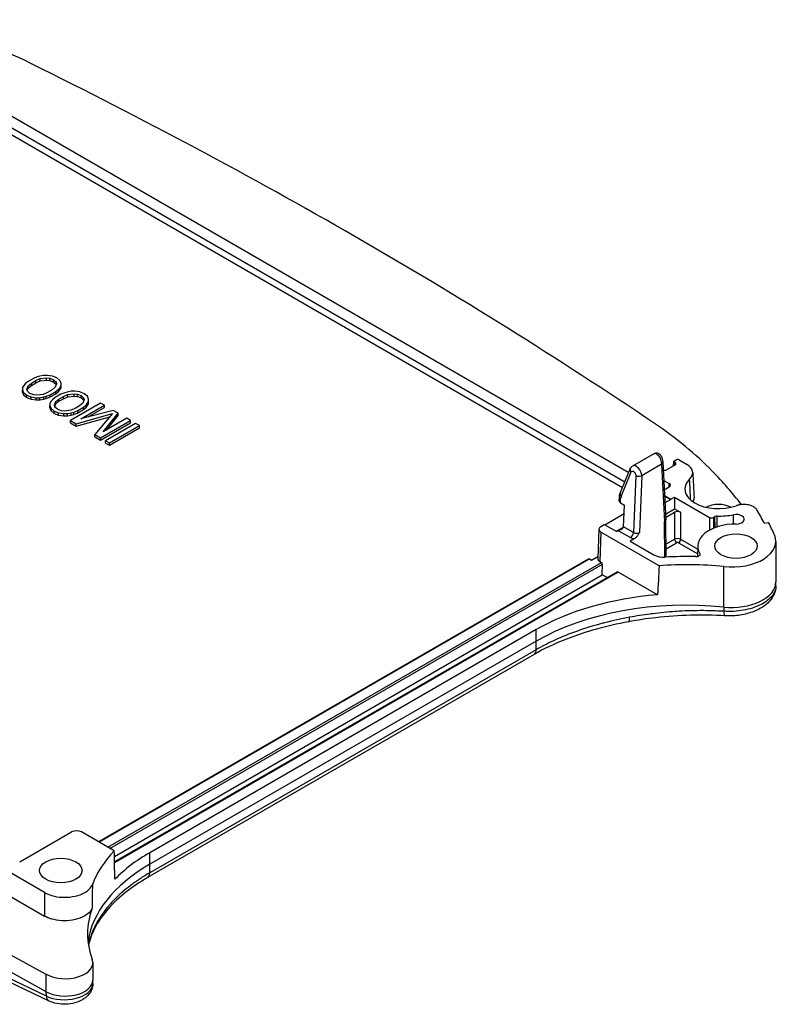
# Model space of a CAD drawing. Header units: millimetres. Extents: x 0 to 420, y 0 to 297.
# Tile 6 of 18: x 176 to 202, y 29 to 63. Entities that reach past the tile are written whole.
import ezdxf

# ---------------------------------------------------------------- set-up
doc = ezdxf.new("R2010")
doc.units = ezdxf.units.MM
doc.layers.add('Spigoli tangenti visibili(ISO)', color=7, linetype='Continuous', lineweight=25)
doc.layers.add('Spigoli visibili(ISO)', color=176, linetype='Continuous', lineweight=25, true_color=0x000080)

msp = doc.modelspace()

# ---------------------------------------------------------------- linework, layer by layer
at = {"layer": 'Spigoli tangenti visibili(ISO)'}
for p, q in [((172.459, 61.33), (197.001, 47.161)), ((172.353, 61.147), (196.92, 46.964)), ((198.294, 47.781), (197.593, 47.376)), ((198.294, 47.781), (198.397, 45.755)), ((198.74, 47.739), (198.747, 47.845)), ((198.782, 47.825), (198.778, 47.761)), ((196.866, 46.642), (197.221, 47.507)), ((197.381, 47.382), (197.301, 45.367)), ((197.593, 47.376), (197.513, 45.373)), ((198.56, 46.977), (198.562, 47.101)), ((196.84, 46.419), (196.848, 46.558)), ((198.744, 46.083), (198.754, 45.132)), ((198.956, 46.083), (198.966, 45.133)), ((199.983, 45.9), (199.983, 45.451)), ((200.124, 45.9), (200.124, 45.52)), ((200.179, 45.542), (200.178, 45.932)), ((200.253, 45.568), (200.252, 45.948)), ((200.83, 45.668), (200.829, 45.998)), ((196.686, 45.414), (196.947, 45.564)), ((197.301, 45.367), (196.948, 45.571)), ((198.408, 44.501), (198.397, 45.755)), ((196.152, 45.383), (196.113, 44.349)), ((196.769, 45.435), (197.195, 45.189)), ((198.449, 44.956), (198.754, 45.132)), ((198.45, 44.795), (198.824, 45.011)), ((198.895, 45.011), (199.568, 44.622)), ((198.966, 45.133), (199.569, 44.785)), ((195.74, 44.424), (178.444, 34.438)), ((178.751, 34.261), (196.169, 44.317)), ((178.821, 34.22), (196.203, 44.256)), ((195.815, 44.381), (195.74, 44.424)), ((200.486, 42.738), (200.486, 44.166)), ((196.767, 43.972), (178.987, 33.707)), ((200.486, 42.738), (200.487, 42.589)), ((193.873, 41.536), (193.873, 41.944)), ((193.873, 41.536), (180.23, 33.659)), ((193.871, 41.233), (193.873, 41.536)), ((193.871, 41.233), (180.228, 33.357)), ((180.23, 33.659), (180.23, 34.068)), ((180.228, 33.357), (180.23, 33.659)), ((176.58, 29.162), (175.16, 29.94)), ((176.581, 29.009), (175.161, 29.689)), ((176.58, 29.162), (176.58, 29.774)), ((176.581, 29.009), (176.58, 29.162))]:
    msp.add_line(p, q, dxfattribs=at)
for centre, major_axis, ratio, start_param, end_param in [((197.327, 47.562), (-0.139, 0.057), 0.706514, 0.000543, 1.030153), ((197.404, 47.484), (-0.129, 0.234), 0.590434, 3.944176, 6.295162), ((198.187, 47.842), (0.15, 0.008), 0.603748, 5.467745, 6.283012), ((197.487, 47.437), (-0.15, 0.006), 0.543317, 0.807784, 2.378307), ((83.18, -1079.741), (5.034, 1959.402), 0.070638, 5.324924, 5.325387), ((196.954, 46.613), (-0.15, 0.009), 0.556322, 0.000078, 0.818603), ((196.972, 46.697), (-0.139, 0.057), 0.706514, 0, 1.030181), ((197.096, 46.41), (-0.161, 0.312), 0.606775, 0.475971, 0.7956), ((197.195, 45.312), (-0.075, -0.13), 0.57735, 0.785398, 2.303835), ((197.407, 45.435), (-0.15, -0.007), 0.610399, 0.754999, 2.324865), ((198.86, 45.072), (0.15, 0.001), 0.568575, 0.781416, 2.352139), ((198.824, 45.093), (-0.05, 0.0866), 0.57735, 0.802851, 2.356194), ((198.86, 44.991), (0.05, 0), 0.57735, 0.785291, 2.356163), ((198.895, 45.093), (0.05, 0.0866), 0.57735, 3.926991, 5.492551), ((195.74, 44.363), (-0.0378, 0.0648), 0.573981, 5.494903, 6.280173), ((195.74, 44.384), (0.025, 0.0433), 0.57735, 0.000002, 0.785398), ((200.76, 43.629), (1.569, 0), 0.57735, 4.536806, 6.277014), ((199.176, 38.474), (-7.5, 0), 0.57735, 4.536806, 5.497787), ((200.552, 42.805), (-0.023, -0.374), 0.172351, 5.337309, 6.283188), ((197.061, 42.589), (0.069, -0.369), 0.20119, 0.000007, 0.923568), ((193.606, 41.389), (0.187, -0.325), 0.57735, 0, 0.776672), ((185.534, 30.598), (-7.5, 0), 0.57735, 5.497787, 6.212416), ((179.963, 33.512), (0.187, -0.325), 0.57735, 6.283185, 7.059857), ((185.531, 30.68), (-7.496, -0.4), 0.538374, 5.982887, 6.155709), ((177.945, 31.552), (0.335, -0.169), 0.803929, 0.000053, 0.36842), ((177.25, 29.569), (0.973, 0), 0.57735, 3.953171, 6.277014), ((177.25, 29.415), (0.971, 0.031), 0.554794, 3.93506, 6.259482), ((176.84, 29.169), (-0.162, -0.338), 0.59727, 5.461729, 6.283185)]:
    msp.add_ellipse(centre, major_axis=major_axis, ratio=ratio, start_param=start_param, end_param=end_param, dxfattribs=at)
for points, knots in [([(198.039, 48.159), (198.047, 48.164), (198.07, 48.169), (198.114, 48.153), (198.168, 48.106), (198.218, 48.035), (198.259, 47.95), (198.286, 47.861), (198.293, 47.806), (198.294, 47.781)], [0.1607592, 0.1607592, 0.1607592, 0.1607592, 0.25, 0.375, 0.5, 0.625, 0.75, 0.875, 1, 1, 1, 1]), ([(197.221, 47.507), (197.222, 47.508), (197.223, 47.51), (197.223, 47.511), (197.226, 47.517), (197.23, 47.523), (197.235, 47.527), (197.236, 47.528), (197.238, 47.529), (197.24, 47.531), (197.244, 47.534), (197.249, 47.536), (197.254, 47.537), (197.257, 47.538), (197.26, 47.538), (197.262, 47.538), (197.267, 47.539), (197.272, 47.538), (197.278, 47.537), (197.281, 47.536), (197.285, 47.535), (197.289, 47.534), (197.294, 47.532), (197.298, 47.53), (197.303, 47.527), (197.308, 47.524), (197.312, 47.521), (197.317, 47.517), (197.321, 47.514), (197.325, 47.511), (197.328, 47.507), (197.333, 47.502), (197.338, 47.497), (197.343, 47.491), (197.345, 47.488), (197.348, 47.484), (197.35, 47.48), (197.355, 47.473), (197.359, 47.466), (197.363, 47.458), (197.365, 47.455), (197.366, 47.451), (197.367, 47.448), (197.371, 47.439), (197.374, 47.43), (197.376, 47.421), (197.377, 47.419), (197.377, 47.417), (197.378, 47.414), (197.38, 47.405), (197.381, 47.395), (197.381, 47.386), (197.381, 47.385), (197.381, 47.383), (197.381, 47.382)], [0.0000001, 0.0000001, 0.0000001, 0.0000001, 0.0213224, 0.0213224, 0.0213224, 0.1111111, 0.1111111, 0.1111111, 0.1426917, 0.1426917, 0.1426917, 0.2222222, 0.2222222, 0.2222222, 0.2631639, 0.2631639, 0.2631639, 0.3333333, 0.3333333, 0.3333333, 0.3838946, 0.3838946, 0.3838946, 0.4444444, 0.4444444, 0.4444444, 0.5045842, 0.5045842, 0.5045842, 0.5555556, 0.5555556, 0.5555556, 0.6252657, 0.6252657, 0.6252657, 0.6666667, 0.6666667, 0.6666667, 0.7459685, 0.7459685, 0.7459685, 0.7777778, 0.7777778, 0.7777778, 0.8664318, 0.8664318, 0.8664318, 0.8888889, 0.8888889, 0.8888889, 0.9874939, 0.9874939, 0.9874939, 1, 1, 1, 1]), ([(202.328, 43.483), (202.327, 43.43), (202.306, 43.312), (202.207, 43.135), (202.032, 42.964), (201.794, 42.816), (201.505, 42.699), (201.18, 42.619), (200.834, 42.579), (200.601, 42.581), (200.487, 42.589)], [0.1292596, 0.1292596, 0.1292596, 0.1292596, 0.2222222, 0.3333333, 0.4444444, 0.5555556, 0.6666667, 0.7777778, 0.8888889, 1, 1, 1, 1]), ([(200.487, 42.589), (200.218, 42.605), (199.946, 42.612), (199.673, 42.612), (199.667, 42.612), (199.661, 42.612), (199.655, 42.612), (199.376, 42.611), (199.095, 42.602), (198.815, 42.584), (198.802, 42.583), (198.788, 42.582), (198.774, 42.581), (198.508, 42.563), (198.243, 42.538), (197.98, 42.505), (197.947, 42.501), (197.914, 42.497), (197.881, 42.493), (197.639, 42.46), (197.399, 42.422), (197.162, 42.377)], [0, 0, 0, 0, 0.244645, 0.244645, 0.244645, 0.25, 0.25, 0.25, 0.5, 0.5, 0.5, 0.512236, 0.512236, 0.512236, 0.75, 0.75, 0.75, 0.779841, 0.779841, 0.779841, 1, 1, 1, 1]), ([(197.162, 42.377), (196.863, 42.321), (196.57, 42.257), (196.282, 42.183), (196.26, 42.177), (196.238, 42.171), (196.217, 42.166), (195.909, 42.085), (195.608, 41.993), (195.324, 41.893), (195.039, 41.792), (194.77, 41.683), (194.527, 41.571), (194.512, 41.564), (194.497, 41.557), (194.481, 41.55), (194.258, 41.446), (194.055, 41.34), (193.871, 41.233)], [0, 0, 0, 0, 0.2322646, 0.2322646, 0.2322646, 0.25, 0.25, 0.25, 0.4991238, 0.4991238, 0.4991238, 0.75, 0.75, 0.75, 0.7659608, 0.7659608, 0.7659608, 1, 1, 1, 1]), ([(180.228, 33.357), (180.107, 33.287), (179.993, 33.216), (179.887, 33.146), (179.878, 33.14), (179.868, 33.134), (179.859, 33.128), (179.748, 33.054), (179.644, 32.98), (179.547, 32.906), (179.545, 32.905), (179.543, 32.903), (179.54, 32.901), (179.441, 32.826), (179.349, 32.75), (179.262, 32.675), (179.259, 32.672), (179.256, 32.67), (179.253, 32.667), (179.17, 32.594), (179.091, 32.521), (179.017, 32.447), (179.01, 32.44), (179.003, 32.433), (178.996, 32.426), (178.927, 32.356), (178.862, 32.286), (178.8, 32.215), (178.79, 32.203), (178.78, 32.191), (178.77, 32.18), (178.713, 32.112), (178.658, 32.044), (178.607, 31.974), (178.595, 31.958), (178.582, 31.941), (178.571, 31.925), (178.524, 31.859), (178.48, 31.794), (178.44, 31.729), (178.427, 31.708), (178.414, 31.687), (178.402, 31.666), (178.367, 31.607), (178.335, 31.549), (178.306, 31.491)], [0, 0, 0, 0, 0.114996, 0.114996, 0.114996, 0.125, 0.125, 0.125, 0.247112, 0.247112, 0.247112, 0.25, 0.25, 0.25, 0.375, 0.375, 0.375, 0.379261, 0.379261, 0.379261, 0.5, 0.5, 0.5, 0.511409, 0.511409, 0.511409, 0.625, 0.625, 0.625, 0.643492, 0.643492, 0.643492, 0.75, 0.75, 0.75, 0.775427, 0.775427, 0.775427, 0.875, 0.875, 0.875, 0.907886, 0.907886, 0.907886, 1, 1, 1, 1]), ([(178.205, 32.947), (178.205, 32.944), (178.205, 32.942), (178.205, 32.939), (178.205, 32.857), (178.204, 32.772), (178.204, 32.686), (178.204, 32.662), (178.204, 32.637), (178.204, 32.612), (178.203, 32.547), (178.203, 32.48), (178.203, 32.412), (178.203, 32.364), (178.202, 32.314), (178.202, 32.264), (178.202, 32.217), (178.202, 32.169), (178.201, 32.12)], [0, 0, 0, 0, 0.011047, 0.011047, 0.011047, 0.333333, 0.333333, 0.333333, 0.424748, 0.424748, 0.424748, 0.666667, 0.666667, 0.666667, 0.837989, 0.837989, 0.837989, 1, 1, 1, 1]), ([(176.521, 32.662), (176.521, 32.577), (176.52, 32.49), (176.52, 32.4), (176.52, 32.381), (176.519, 32.361), (176.519, 32.341), (176.519, 32.27), (176.519, 32.199), (176.518, 32.125), (176.518, 32.082), (176.518, 32.037), (176.518, 31.992), (176.517, 31.94), (176.517, 31.887), (176.517, 31.833)], [0, 0, 0, 0, 0.333333, 0.333333, 0.333333, 0.407257, 0.407257, 0.407257, 0.666667, 0.666667, 0.666667, 0.821399, 0.821399, 0.821399, 1, 1, 1, 1])]:
    msp.add_open_spline(points, degree=3, knots=knots, dxfattribs=at)
for points in [[(197.33, 45.144), (197.305, 45.148), (197.257, 45.16), (197.214, 45.178), (197.195, 45.189)], [(199.645, 44.633), (199.645, 44.614), (199.645, 44.595), (199.645, 44.575)]]:
    msp.add_open_spline(points, degree=3, dxfattribs=at)
at = {"layer": 'Spigoli visibili(ISO)'}
for p, q in [((172.459, 61.743), (197.138, 47.494)), ((176.122, 50.812), (175.919, 50.695)), ((176.257, 50.864), (176.122, 50.812)), ((176.21, 50.735), (176.368, 50.801)), ((176.347, 50.891), (176.257, 50.864)), ((176.482, 50.917), (176.347, 50.891)), ((176.368, 50.801), (176.592, 50.828)), ((176.368, 50.719), (176.368, 50.801)), ((176.368, 50.719), (176.592, 50.746)), ((176.616, 50.918), (176.482, 50.917)), ((176.592, 50.828), (176.703, 50.816)), ((176.592, 50.746), (176.592, 50.828)), ((176.592, 50.746), (176.703, 50.734)), ((176.794, 50.894), (176.616, 50.918)), ((176.703, 50.816), (176.836, 50.765)), ((176.703, 50.734), (176.703, 50.816)), ((176.949, 50.83), (176.794, 50.894)), ((176.836, 50.765), (176.924, 50.688)), ((176.836, 50.683), (176.836, 50.765)), ((177.059, 50.74), (176.949, 50.83)), ((175.737, 50.487), (175.735, 50.41)), ((175.735, 50.41), (175.778, 50.307)), ((175.735, 50.328), (175.735, 50.41)), ((175.783, 50.565), (175.737, 50.487)), ((175.829, 50.617), (175.783, 50.565)), ((175.919, 50.695), (175.829, 50.617)), ((175.892, 50.424), (175.939, 50.553)), ((175.913, 50.36), (175.892, 50.424)), ((175.906, 50.381), (175.939, 50.471)), ((175.939, 50.553), (176.052, 50.644)), ((175.939, 50.471), (176.052, 50.562)), ((175.939, 50.471), (175.939, 50.553)), ((176.052, 50.644), (176.21, 50.735)), ((176.052, 50.562), (176.21, 50.654)), ((176.052, 50.562), (176.052, 50.644)), ((176.21, 50.654), (176.21, 50.735)), ((176.21, 50.654), (176.368, 50.719)), ((176.785, 50.404), (176.627, 50.312)), ((176.703, 50.734), (176.836, 50.683)), ((176.898, 50.495), (176.785, 50.404)), ((176.836, 50.683), (176.924, 50.606)), ((176.945, 50.624), (176.898, 50.495)), ((176.918, 50.353), (177.009, 50.431)), ((176.924, 50.688), (176.945, 50.624)), ((176.924, 50.606), (176.924, 50.688)), ((176.924, 50.606), (176.931, 50.585)), ((177.009, 50.431), (177.054, 50.483)), ((177.009, 50.349), (177.009, 50.431)), ((177.009, 50.349), (177.054, 50.401)), ((177.054, 50.483), (177.1, 50.56)), ((177.054, 50.401), (177.054, 50.483)), ((177.054, 50.401), (177.1, 50.479)), ((177.102, 50.638), (177.059, 50.74)), ((177.1, 50.56), (177.102, 50.638)), ((177.1, 50.479), (177.1, 50.56)), ((177.1, 50.479), (177.102, 50.556)), ((177.102, 50.556), (177.102, 50.638)), ((175.735, 50.328), (175.778, 50.226)), ((175.778, 50.307), (175.888, 50.218)), ((175.778, 50.226), (175.778, 50.307)), ((175.778, 50.226), (175.888, 50.136)), ((175.888, 50.218), (176.043, 50.154)), ((175.888, 50.136), (175.888, 50.218)), ((175.888, 50.136), (176.043, 50.072)), ((176.001, 50.283), (175.913, 50.36)), ((176.134, 50.232), (176.001, 50.283)), ((176.043, 50.154), (176.222, 50.129)), ((176.043, 50.072), (176.043, 50.154)), ((176.043, 50.072), (176.222, 50.048)), ((176.246, 50.22), (176.134, 50.232)), ((176.222, 50.129), (176.356, 50.13)), ((176.222, 50.048), (176.222, 50.129)), ((176.469, 50.247), (176.246, 50.22)), ((176.356, 50.13), (176.49, 50.157)), ((176.356, 50.049), (176.356, 50.13)), ((176.356, 50.049), (176.49, 50.075)), ((176.627, 50.312), (176.469, 50.247)), ((176.49, 50.157), (176.58, 50.183)), ((176.49, 50.075), (176.49, 50.157)), ((176.49, 50.075), (176.58, 50.102)), ((176.58, 50.183), (176.715, 50.236)), ((176.58, 50.102), (176.58, 50.183)), ((176.58, 50.102), (176.715, 50.154)), ((176.715, 50.236), (176.918, 50.353)), ((176.715, 50.154), (176.918, 50.271)), ((176.715, 50.154), (176.715, 50.236)), ((176.801, 50.056), (176.755, 50.004)), ((176.892, 50.133), (176.801, 50.056)), ((177.095, 50.251), (176.892, 50.133)), ((176.911, 49.992), (177.025, 50.083)), ((176.918, 50.271), (176.918, 50.353)), ((176.918, 50.271), (177.009, 50.349)), ((177.025, 50.083), (177.183, 50.174)), ((177.025, 50.001), (177.183, 50.092)), ((177.025, 50.001), (177.025, 50.083)), ((177.23, 50.303), (177.095, 50.251)), ((177.183, 50.174), (177.34, 50.239)), ((177.183, 50.092), (177.183, 50.174)), ((177.183, 50.092), (177.34, 50.158)), ((177.319, 50.329), (177.23, 50.303)), ((177.454, 50.356), (177.319, 50.329)), ((177.34, 50.239), (177.564, 50.267)), ((177.34, 50.158), (177.34, 50.239)), ((177.34, 50.158), (177.564, 50.185)), ((177.588, 50.357), (177.454, 50.356)), ((177.564, 50.267), (177.675, 50.254)), ((177.564, 50.185), (177.564, 50.267)), ((177.564, 50.185), (177.675, 50.173)), ((177.766, 50.332), (177.588, 50.357)), ((177.675, 50.254), (177.808, 50.204)), ((177.675, 50.173), (177.675, 50.254)), ((177.675, 50.173), (177.808, 50.122)), ((177.921, 50.269), (177.766, 50.332)), ((177.808, 50.204), (177.896, 50.127)), ((177.808, 50.122), (177.808, 50.204)), ((177.808, 50.122), (177.896, 50.045)), ((177.917, 50.062), (177.87, 49.933)), ((177.896, 50.127), (177.917, 50.062)), ((177.896, 50.045), (177.896, 50.127)), ((178.031, 50.179), (177.921, 50.269)), ((178.074, 50.076), (178.031, 50.179)), ((178.073, 49.999), (178.074, 50.076)), ((178.074, 49.995), (178.074, 50.076)), ((176.222, 50.048), (176.356, 50.049)), ((176.709, 49.926), (176.708, 49.849)), ((176.708, 49.849), (176.75, 49.746)), ((176.708, 49.767), (176.708, 49.849)), ((176.708, 49.767), (176.75, 49.664)), ((176.755, 50.004), (176.709, 49.926)), ((176.75, 49.746), (176.861, 49.656)), ((176.75, 49.664), (176.75, 49.746)), ((176.864, 49.863), (176.911, 49.992)), ((176.885, 49.798), (176.864, 49.863)), ((176.878, 49.82), (176.911, 49.91)), ((176.973, 49.721), (176.885, 49.798)), ((176.911, 49.91), (177.025, 50.001)), ((176.911, 49.91), (176.911, 49.992)), ((177.106, 49.671), (176.973, 49.721)), ((178.496, 49.937), (177.435, 49.325)), ((177.599, 49.751), (177.442, 49.686)), ((177.757, 49.842), (177.599, 49.751)), ((177.687, 49.674), (177.89, 49.791)), ((177.687, 49.593), (177.89, 49.71)), ((177.87, 49.933), (177.757, 49.842)), ((177.793, 49.378), (178.628, 49.86)), ((177.89, 49.791), (177.981, 49.869)), ((177.89, 49.71), (177.89, 49.791)), ((177.89, 49.71), (177.981, 49.788)), ((177.896, 50.045), (177.903, 50.024)), ((177.981, 49.869), (178.026, 49.921)), ((177.981, 49.788), (177.981, 49.869)), ((177.981, 49.788), (178.026, 49.84)), ((178.026, 49.921), (178.073, 49.999)), ((178.026, 49.84), (178.026, 49.921)), ((178.026, 49.84), (178.073, 49.917)), ((178.055, 49.448), (178.628, 49.779)), ((178.073, 49.917), (178.073, 49.999)), ((178.073, 49.917), (178.074, 49.995)), ((178.628, 49.86), (178.496, 49.937)), ((178.628, 49.779), (178.628, 49.86)), ((176.75, 49.664), (176.861, 49.575)), ((176.861, 49.656), (177.016, 49.593)), ((176.861, 49.575), (176.861, 49.656)), ((176.861, 49.575), (177.016, 49.511)), ((177.016, 49.593), (177.194, 49.568)), ((177.016, 49.511), (177.016, 49.593)), ((177.016, 49.511), (177.194, 49.486)), ((177.218, 49.658), (177.106, 49.671)), ((177.194, 49.568), (177.328, 49.569)), ((177.194, 49.486), (177.194, 49.568)), ((177.194, 49.486), (177.328, 49.487)), ((177.442, 49.686), (177.218, 49.658)), ((177.328, 49.569), (177.462, 49.596)), ((177.328, 49.487), (177.328, 49.569)), ((177.328, 49.487), (177.462, 49.514)), ((177.462, 49.596), (177.552, 49.622)), ((177.462, 49.514), (177.462, 49.596)), ((177.462, 49.514), (177.552, 49.54)), ((177.552, 49.622), (177.687, 49.674)), ((177.552, 49.54), (177.552, 49.622)), ((177.552, 49.54), (177.687, 49.593)), ((177.634, 49.21), (178.913, 49.566)), ((177.634, 49.128), (178.824, 49.459)), ((177.687, 49.593), (177.687, 49.674)), ((178.938, 49.682), (177.793, 49.378)), ((178.913, 49.566), (178.297, 48.827)), ((178.589, 48.919), (179.114, 49.58)), ((179.424, 49.401), (178.589, 48.919)), ((178.709, 48.988), (179.114, 49.498)), ((179.114, 49.58), (178.938, 49.682)), ((179.114, 49.498), (179.114, 49.58)), ((179.556, 49.325), (179.424, 49.401)), ((177.435, 49.325), (177.634, 49.21)), ((177.435, 49.243), (177.435, 49.325)), ((177.435, 49.243), (177.634, 49.128)), ((177.634, 49.128), (177.634, 49.21)), ((178.496, 48.712), (179.556, 49.325)), ((178.496, 48.631), (179.556, 49.243)), ((179.733, 49.223), (178.672, 48.61)), ((178.805, 48.534), (179.866, 49.146)), ((178.805, 48.452), (179.866, 49.064)), ((179.556, 49.243), (179.556, 49.325)), ((179.866, 49.146), (179.733, 49.223)), ((179.866, 49.064), (179.866, 49.146)), ((178.297, 48.827), (178.496, 48.712)), ((178.297, 48.745), (178.297, 48.827)), ((178.297, 48.745), (178.496, 48.631)), ((178.496, 48.631), (178.496, 48.712)), ((178.672, 48.61), (178.805, 48.534)), ((178.672, 48.529), (178.672, 48.61)), ((178.672, 48.529), (178.805, 48.452)), ((178.805, 48.452), (178.805, 48.534)), ((198.039, 48.159), (197.273, 47.717)), ((196.834, 46.754), (197.189, 47.619)), ((197.47, 47.656), (197.47, 47.656)), ((198.337, 47.849), (198.441, 45.821)), ((198.782, 47.763), (198.467, 47.581)), ((198.716, 47.725), (198.725, 47.877)), ((198.747, 47.906), (198.803, 47.939)), ((198.782, 47.825), (198.747, 47.845)), ((198.909, 47.939), (199.173, 47.786)), ((198.361, 47.581), (198.351, 47.587)), ((198.37, 47.212), (198.562, 47.101)), ((198.387, 46.877), (198.562, 46.978)), ((196.797, 46.486), (196.805, 46.622)), ((198.397, 46.68), (198.624, 46.544)), ((198.398, 46.659), (198.624, 46.538)), ((198.624, 46.544), (198.745, 46.615)), ((198.745, 46.615), (199.983, 45.9)), ((198.745, 46.615), (198.75, 46.202)), ((196.84, 46.419), (196.981, 46.331)), ((196.948, 45.571), (196.981, 46.331)), ((198.624, 46.538), (198.411, 46.415)), ((198.624, 46.538), (198.624, 46.544)), ((196.968, 46.027), (196.289, 45.635)), ((198.431, 46.018), (198.75, 46.202)), ((198.437, 45.906), (198.744, 46.083)), ((198.75, 46.202), (198.956, 46.083)), ((200.124, 45.9), (200.178, 45.932)), ((196.152, 45.587), (196.262, 45.65)), ((196.262, 45.65), (196.709, 45.401)), ((198.453, 44.503), (198.441, 45.819)), ((201.917, 45.698), (202.069, 45.724)), ((196.079, 45.488), (196.04, 44.454)), ((198.206, 44.197), (196.152, 45.383)), ((196.769, 45.435), (196.709, 45.401)), ((197.33, 45.144), (197.19, 45.064)), ((197.19, 45.064), (198.02, 44.584)), ((199.57, 44.893), (199.567, 44.526)), ((202.329, 45.058), (202.329, 43.629)), ((196.042, 44.512), (195.815, 44.381)), ((195.703, 44.428), (178.422, 34.451)), ((195.83, 44.389), (195.765, 44.427)), ((196.113, 44.349), (196.169, 44.317)), ((196.197, 43.878), (196.203, 44.256)), ((178.982, 33.939), (196.197, 43.878)), ((196.716, 43.976), (178.987, 33.74)), ((196.372, 43.777), (196.197, 43.878)), ((198.152, 43.172), (196.767, 43.972)), ((202.328, 43.483), (202.329, 43.624)), ((193.873, 41.944), (180.23, 34.068)), ((193.793, 41.064), (180.15, 33.188)), ((175.641, 33.745), (177.466, 34.799)), ((178.978, 34.13), (177.82, 34.799)), ((176.521, 32.662), (173.995, 34.12)), ((173.909, 33.339), (176.517, 31.833)), ((176.58, 29.774), (175.169, 30.547)), ((178.223, 30.182), (178.223, 29.569)), ((178.222, 29.434), (178.223, 29.566)), ((176.678, 28.831), (175.259, 29.509))]:
    msp.add_line(p, q, dxfattribs=at)
for centre, major_axis, ratio, start_param, end_param in [((163.005, 53.127), (-20.052, 0), 0.57735, 4.004857, 4.247027), ((46.046, -25.829), (-200, 0), 0.57735, 3.849125, 4.004857), ((183.98, 42.28), (-18.5, 0), 0.57735, 3.656127, 3.849125), ((197.404, 47.484), (-0.129, 0.234), 0.590434, 0.011976, 0.012356), ((198.8, 47.876), (0.0751, 0.0001), 0.576822, 2.355434, 3.925317), ((198.729, 47.794), (0.0751, 0.0001), 0.576822, 5.497027, 7.06691), ((198.856, 47.908), (-0.075, 0), 0.577702, 3.926838, 5.497025), ((198.642, 47.48), (0.751, 0), 0.576785, 5.739261, 7.067849), ((198.414, 47.612), (-0.075, 0), 0.577702, 0.785245, 2.355432), ((180.498, 41.143), (-22.5, 0), 0.57735, 3.55448, 3.656127), ((198.456, 47.04), (0.15, 0), 0.577306, 5.497825, 7.068545), ((200.301, 46.901), (-1.188, 0), 0.57735, 5.739008, 8.405468), ((198.691, 46.585), (-0.751, 0), 0.576776, 2.825601, 3.172919), ((196.946, 46.48), (0.15, -0.004), 0.597719, 3.123821, 3.942442), ((200.301, 46.002), (-0.625, 0), 0.57735, 3.944083, 5.480695), ((198.85, 46.022), (0.15, 0), 0.577403, 0.785582, 2.356287), ((200.054, 45.941), (0.1, 0), 0.57735, 3.926985, 5.497793), ((200.249, 45.891), (0.1, 0), 0.577323, 1.540973, 2.356186), ((200.301, 46.901), (1.65, 0), 0.57735, 4.682575, 5.038311), ((200.923, 45.838), (0.292, 0), 0.57735, 4.710442, 8.179904), ((180.498, 42.042), (22.335, 0), 0.57735, 0.287512, 0.325497), ((196.329, 45.485), (0.25, 0), 0.577174, 2.355776, 3.926268), ((200.92, 44.89), (-1.35, 0), 0.57735, 4.710442, 6.619092), ((180.498, 42.042), (22.494, 0), 0.57735, 0.252381, 0.28753), ((200.76, 45.058), (1.569, 0), 0.57735, 4.536806, 6.535566), ((198.373, 44.788), (-0.5, 0), 0.577358, 0.785389, 1.665388), ((199.176, 39.903), (-8, 0), 0.57735, 4.672207, 4.806993), ((199.504, 44.605), (0.15, 0), 0.577354, 4.672196, 6.619112), ((195.74, 44.363), (-0.0378, 0.0648), 0.573981, 6.280171, 6.280296), ((196.29, 44.451), (-0.25, 0), 0.577174, 6.261368, 7.06786), ((196.167, 44.275), (0.0236, -0.0441), 0.597134, 0.821567, 2.37491), ((2384.205, -1288.019), (-1464.544, 2727.075), 0.597153, 0.776627, 0.777031), ((199.176, 39.903), (-7.5, 0), 0.57735, 4.536806, 4.842077), ((196.764, 43.888), (0.0473, -0.0882), 0.597134, 2.37491, 3.160308), ((200.76, 43.629), (1.569, 0), 0.57735, 6.277014, 6.283185), ((199.176, 38.882), (-7.5, 0), 0.57735, 4.849399, 5.497787), ((200.552, 42.805), (-0.023, -0.374), 0.172351, 0.000001, 0.000064), ((177.643, 34.697), (-0.25, 0), 0.577526, 3.926571, 5.497063), ((185.534, 32.026), (-7.5, 0), 0.57735, 5.77595, 6.068896), ((185.534, 31.006), (-7.5, 0), 0.57735, 5.497787, 5.769903), ((185.534, 31.21), (-7.5, 0), 0.57735, 6.071338, 6.494965), ((177.25, 30.182), (0.973, 0), 0.57735, 3.953171, 6.494965), ((177.25, 29.569), (0.973, 0), 0.57735, 6.277014, 6.283205), ((176.84, 29.169), (-0.162, -0.338), 0.59727, 0.000003, 0.000137)]:
    msp.add_ellipse(centre, major_axis=major_axis, ratio=ratio, start_param=start_param, end_param=end_param, dxfattribs=at)
for centre in [(200.92, 44.89), (177.09, 33.439)]:
    msp.add_ellipse(centre, major_axis=(0.75, 0), ratio=0.57735, dxfattribs=at)
for points, knots in [([(198.039, 48.159), (198.054, 48.168), (198.07, 48.174), (198.104, 48.18), (198.121, 48.181), (198.155, 48.176), (198.171, 48.171), (198.201, 48.157), (198.215, 48.148), (198.239, 48.126), (198.25, 48.114), (198.27, 48.084), (198.28, 48.067), (198.295, 48.033), (198.3, 48.018), (198.31, 47.991), (198.314, 47.978), (198.323, 47.944), (198.328, 47.921), (198.335, 47.883), (198.336, 47.866), (198.337, 47.849)], [0.0000045, 0.0000045, 0.0000045, 0.0000045, 0.0105292, 0.0105292, 0.020875, 0.020875, 0.0312545, 0.0312545, 0.0417758, 0.0417758, 0.0526482, 0.0526482, 0.0670839, 0.0670839, 0.0774263, 0.0774263, 0.08558, 0.08558, 0.0988905, 0.0988905, 0.1096778, 0.1096778, 0.1096778, 0.1096778]), ([(197.189, 47.619), (197.198, 47.641), (197.211, 47.663), (197.241, 47.695), (197.257, 47.707), (197.273, 47.717)], [0, 0, 0, 0, 0.01547478, 0.01547478, 0.02755017, 0.02755017, 0.02755017, 0.02755017]), ([(201.661, 46.165), (201.648, 46.187), (201.63, 46.209), (201.584, 46.25), (201.556, 46.269), (201.475, 46.311), (201.42, 46.33), (201.299, 46.355), (201.236, 46.361), (201.126, 46.359), (201.081, 46.354), (200.997, 46.339), (200.959, 46.329), (200.924, 46.316)], [-0.1800884, -0.1800884, -0.1800884, -0.1800884, -0.1556815, -0.1556815, -0.1293384, -0.1293384, -0.09075, -0.09075, -0.0525348, -0.0525348, -0.0250408, -0.0250408, 0, 0, 0, 0]), ([(196.948, 45.571), (196.947, 45.562), (196.946, 45.554), (196.937, 45.532), (196.927, 45.518), (196.899, 45.492), (196.876, 45.477), (196.84, 45.462), (196.824, 45.456), (196.802, 45.448), (196.795, 45.446), (196.781, 45.441), (196.774, 45.438), (196.769, 45.435)], [-0.24978681, -0.24978681, -0.24978681, -0.24978681, -0.24409143, -0.24409143, -0.23363744, -0.23363744, -0.21912578, -0.21912578, -0.20996656, -0.20996656, -0.20538695, -0.20538695, -0.20080733, -0.20080733, -0.20080733, -0.20080733]), ([(198.441, 45.821), (198.441, 45.819), (198.441, 45.816), (198.441, 45.814), (198.44, 45.803), (198.436, 45.792), (198.428, 45.782), (198.421, 45.772), (198.41, 45.763), (198.397, 45.755)], [0.2634151, 0.2634151, 0.2634151, 0.2634151, 0.3333333, 0.3333333, 0.3333333, 0.6666667, 0.6666667, 0.6666667, 1, 1, 1, 1]), ([(197.513, 45.373), (197.506, 45.36), (197.499, 45.348), (197.492, 45.337), (197.484, 45.323), (197.477, 45.31), (197.469, 45.298), (197.465, 45.292), (197.462, 45.287), (197.459, 45.282), (197.447, 45.264), (197.435, 45.247), (197.424, 45.232), (197.419, 45.226), (197.414, 45.219), (197.408, 45.213), (197.398, 45.201), (197.387, 45.19), (197.377, 45.18), (197.361, 45.165), (197.346, 45.153), (197.33, 45.144)], [0, 0, 0, 0, 0.117028, 0.117028, 0.117028, 0.25, 0.25, 0.25, 0.306061, 0.306061, 0.306061, 0.5, 0.5, 0.5, 0.58094, 0.58094, 0.58094, 0.75, 0.75, 0.75, 1, 1, 1, 1]), ([(195.703, 44.428), (195.708, 44.431), (195.714, 44.434), (195.727, 44.436), (195.733, 44.436), (195.746, 44.435), (195.752, 44.433), (195.76, 44.429), (195.763, 44.428), (195.765, 44.427)], [0, 0, 0, 0, 0.00389582, 0.00389582, 0.00775095, 0.00775095, 0.01178358, 0.01178358, 0.01335497, 0.01335497, 0.01335497, 0.01335497]), ([(202.328, 43.483), (202.327, 43.385), (202.305, 43.287), (202.228, 43.105), (202.172, 43.02), (202.023, 42.855), (201.924, 42.777), (201.684, 42.633), (201.536, 42.57), (201.219, 42.477), (201.047, 42.446), (200.76, 42.425), (200.643, 42.424), (200.53, 42.431)], [0.0000124, 0.0000124, 0.0000124, 0.0000124, 0.0733878, 0.0733878, 0.1480719, 0.1480719, 0.2365997, 0.2365997, 0.3396475, 0.3396475, 0.4432543, 0.4432543, 0.5123509, 0.5123509, 0.5123509, 0.5123509]), ([(200.53, 42.431), (199.73, 42.479), (198.896, 42.456), (197.767, 42.327), (197.445, 42.279), (197.13, 42.22)], [0, 0, 0, 0, 0.4882717, 0.4882717, 0.6849737, 0.6849737, 0.6849737, 0.6849737]), ([(197.13, 42.22), (196.354, 42.075), (195.604, 41.869), (194.526, 41.448), (194.14, 41.265), (193.793, 41.064)], [0, 0, 0, 0, 0.4837812, 0.4837812, 0.7837648, 0.7837648, 0.7837648, 0.7837648]), ([(180.15, 33.188), (179.593, 32.866), (179.125, 32.493), (178.57, 31.869), (178.401, 31.624), (178.28, 31.383)], [0, 0, 0, 0, 0.4809717, 0.4809717, 0.7771142, 0.7771142, 0.7771142, 0.7771142]), ([(176.521, 32.662), (176.596, 32.619), (176.681, 32.583), (176.886, 32.523), (177.006, 32.502), (177.257, 32.488), (177.386, 32.495), (177.633, 32.537), (177.748, 32.571), (177.946, 32.662), (178.028, 32.716), (178.144, 32.831), (178.183, 32.888), (178.205, 32.947)], [-0.4295577, -0.4295577, -0.4295577, -0.4295577, -0.3663494, -0.3663494, -0.2919646, -0.2919646, -0.2147917, -0.2147917, -0.1376591, -0.1376591, -0.0632703, -0.0632703, 0, 0, 0, 0]), ([(178.201, 32.12), (178.179, 32.061), (178.141, 32.003), (178.025, 31.889), (177.943, 31.834), (177.745, 31.743), (177.63, 31.709), (177.383, 31.667), (177.254, 31.66), (177.003, 31.674), (176.883, 31.694), (176.678, 31.754), (176.591, 31.79), (176.517, 31.833)], [0, 0, 0, 0, 0.0634843, 0.0634843, 0.1378809, 0.1378809, 0.2150218, 0.2150218, 0.2921862, 0.2921862, 0.3665631, 0.3665631, 0.4300494, 0.4300494, 0.4300494, 0.4300494]), ([(178.222, 29.434), (178.221, 29.367), (178.208, 29.301), (178.161, 29.177), (178.126, 29.12), (178.038, 29.01), (177.981, 28.96), (177.842, 28.865), (177.755, 28.824), (177.564, 28.758), (177.455, 28.736), (177.241, 28.716), (177.134, 28.718), (176.933, 28.743), (176.835, 28.767), (176.723, 28.81), (176.7, 28.82), (176.678, 28.831)], [0.0000077, 0.0000077, 0.0000077, 0.0000077, 0.0443578, 0.0443578, 0.0888797, 0.0888797, 0.1394988, 0.1394988, 0.2002293, 0.2002293, 0.2662575, 0.2662575, 0.3289035, 0.3289035, 0.3907945, 0.3907945, 0.4069253, 0.4069253, 0.4069253, 0.4069253])]:
    msp.add_open_spline(points, degree=3, knots=knots, dxfattribs=at)
for points in [[(199.392, 47.493), (199.408, 47.195), (199.425, 46.897), (199.441, 46.599)], [(196.805, 46.622), (196.807, 46.668), (196.817, 46.713), (196.834, 46.754)], [(202.328, 43.483), (202.328, 43.483), (202.328, 43.483), (202.328, 43.483)], [(179, 33.132), (178.993, 33.465), (178.985, 33.797), (178.978, 34.13)], [(178.28, 31.383), (178.179, 31.183), (178.109, 30.983), (178.07, 30.785)]]:
    msp.add_open_spline(points, degree=3, dxfattribs=at)

doc.saveas('drawing.dxf')
